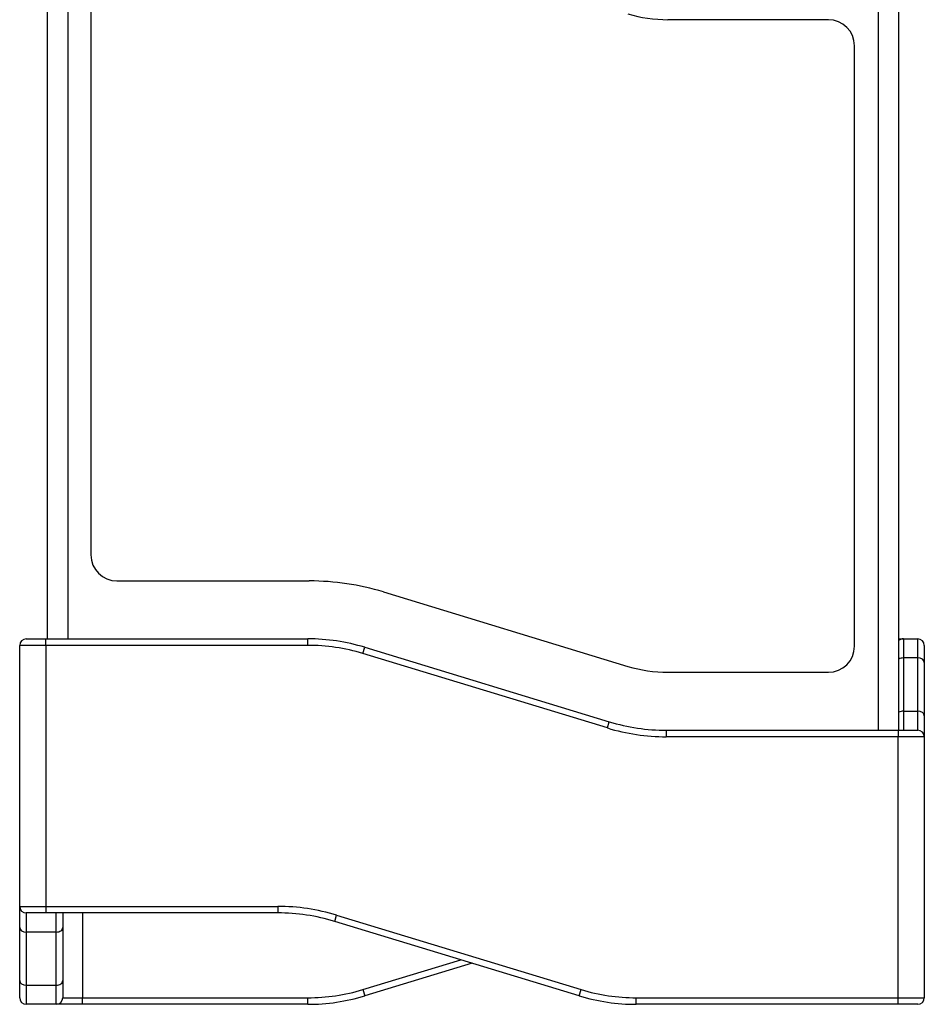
# Model space of a CAD drawing. Header units: millimetres. Extents: x 0 to 841, y 0 to 594.
# Tile 3 of 24: x 247 to 316, y 140 to 215. Entities that reach past the tile are written whole.
import ezdxf

# ---------------------------------------------------------------- set-up
doc = ezdxf.new("R2010")
doc.units = ezdxf.units.MM
for name, color, linetype in [('BOT-V6.0', 7, 'Continuous'), ('Default', 7, 'Continuous'), ('FRONT_E90-V6.0', 7, 'Continuous'), ('贴纸', 7, 'Continuous')]:
    doc.layers.add(name, color=color, linetype=linetype)

# ---------------------------------------------------------------- blocks, each defined once
blk = doc.blocks.new('SE1')
at = {"layer": 'BOT-V6.0', "color": 7, "linetype": 'Continuous'}
for p, q in [((2.1, 109.86), (2.1, 28)), ((3.68, 109.86), (3.68, 28)), ((65.78, 21), (65.78, 102.86)), ((67.36, 21), (67.36, 102.86))]:
    blk.add_line(p, q, dxfattribs=at)
at = {"layer": 'FRONT_E90-V6.0', "color": 7, "linetype": 'Continuous'}
for p, q in [((0.5, 28), (2, 28)), ((2, 28), (22.068, 28)), ((2, 27.5), (2, 28)), ((22.068, 27.5), (22.068, 28)), ((67.36, 28), (67.7, 28)), ((67.7, 28), (68.8, 28)), ((67.7, 28), (67.7, 26.536)), ((68.8, 26.536), (68.8, 28)), ((0, 7.5), (0, 27.5)), ((2, 27.5), (0, 27.5)), ((22.068, 27.5), (2, 27.5)), ((2, 27.5), (2, 7.5)), ((26.29, 26.872), (26.435, 27.35)), ((26.435, 27.35), (45.165, 21.65)), ((69.3, 27.5), (69.3, 26.182)), ((45.019, 21.172), (26.29, 26.872)), ((68.8, 26.536), (67.7, 26.536)), ((67.7, 26.536), (67.7, 22.464)), ((68.8, 22.464), (68.8, 26.536)), ((69.3, 26.182), (69.3, 22.111)), ((67.7, 22.464), (68.8, 22.464)), ((67.7, 22.464), (67.7, 21)), ((68.8, 21), (68.8, 22.464)), ((69.3, 22.111), (69.3, 20.5)), ((45.019, 21.172), (45.165, 21.65)), ((49.532, 21), (67.3, 21)), ((49.532, 21), (49.532, 20.5)), ((67.3, 20.5), (49.532, 20.5)), ((67.3, 21), (68.8, 21)), ((67.3, 21), (67.3, 20.5)), ((67.3, 0.5), (67.3, 20.5)), ((69.3, 20.5), (67.3, 20.5)), ((69.3, 20.5), (69.3, 0.5)), ((0, 5.889), (0, 7.5)), ((0, 7.5), (2, 7.5)), ((2, 7), (0.5, 7)), ((0.5, 7), (0.5, 5.536)), ((2, 7.5), (19.768, 7.5)), ((2, 7.5), (2, 7)), ((19.768, 7), (2, 7)), ((2.8, 5.536), (2.8, 7)), ((3.3, 7), (3.3, 5.889)), ((4.8, 7), (4.8, 0.5)), ((19.768, 7.5), (19.768, 7)), ((24.135, 6.35), (24.281, 6.828)), ((24.281, 6.828), (43.01, 1.128)), ((42.865, 0.65), (24.135, 6.35)), ((0, 1.818), (0, 5.889)), ((2.8, 5.536), (0.5, 5.536)), ((0.5, 5.536), (0.5, 1.464)), ((2.8, 1.464), (2.8, 5.536)), ((3.3, 5.889), (3.3, 1.818)), ((26.29, 1.128), (33.791, 3.411)), ((34.65, 3.15), (26.435, 0.65)), ((0, 0.5), (0, 1.818)), ((3.3, 1.818), (3.3, 0.5)), ((0.5, 1.464), (2.8, 1.464)), ((0.5, 1.464), (0.5, 0)), ((2.8, 0), (2.8, 1.464)), ((26.29, 1.128), (26.435, 0.65)), ((42.865, 0.65), (43.01, 1.128)), ((2.8, 0), (0.5, 0)), ((4.8, 0), (2.8, 0)), ((3.3, 0.5), (4.8, 0.5)), ((4.8, 0.5), (22.068, 0.5)), ((4.8, 0), (4.8, 0.5)), ((22.068, 0), (4.8, 0)), ((22.068, 0), (22.068, 0.5)), ((47.232, 0.5), (67.3, 0.5)), ((47.232, 0), (47.232, 0.5)), ((67.3, 0), (47.232, 0)), ((67.3, 0.5), (69.3, 0.5)), ((67.3, 0), (67.3, 0.5)), ((68.8, 0), (67.3, 0))]:
    blk.add_line(p, q, dxfattribs=at)
for centre, radius, start, end in [((0.5, 27.5), 0.5, 90, 180), ((22.068, 13), 15, 73.07249, 90), ((67.7, 27.5), 0.5, 90, 132.84364), ((68.8, 27.5), 0.5, 0, 90), ((22.068, 13), 14.5, 73.07249, 90), ((49.532, 36), 15.5, 253.07249, 270), ((49.532, 36), 15, 253.07249, 270), ((68.8, 20.5), 0.5, 0, 90), ((0.5, 7.5), 0.5, 180, 270), ((19.768, -8), 15.5, 73.07249, 90), ((19.768, -8), 15, 73.07249, 90), ((22.068, 15), 14.5, 270, 286.92751), ((47.232, 15), 14.5, 253.07249, 270), ((0.5, 0.5), 0.5, 180, 270), ((2.8, 0.5), 0.5, 270, 0), ((22.068, 15), 15, 270, 286.92751), ((47.232, 15), 15, 253.07249, 270), ((68.8, 0.5), 0.5, 270, 0)]:
    blk.add_arc(centre, radius, start, end, dxfattribs=at)
for centre, start_param, end_param in [((67.7, 26.182), 4.712389, 5.460152), ((68.8, 26.182), 3.141593, 4.712389), ((67.7, 22.111), 4.712389, 5.460152), ((68.8, 22.111), 3.141593, 4.712389), ((0.5, 5.889), 0, 1.570796), ((2.8, 5.889), 1.570796, 3.141593), ((0.5, 1.818), 0, 1.570796), ((2.8, 1.818), 1.570796, 3.141593)]:
    blk.add_ellipse(centre, major_axis=(-0.5, 0), ratio=0.707107, start_param=start_param, end_param=end_param, dxfattribs=at)
at = {"layer": '贴纸', "color": 7, "linetype": 'Continuous'}
for p, q in [((5.453, 80.436), (5.453, 34.436)), ((61.95, 75.436), (49.651, 75.436)), ((63.95, 27.436), (63.95, 73.436)), ((7.453, 32.436), (22.187, 32.436)), ((27.864, 31.591), (46.594, 25.891)), ((49.651, 25.436), (61.95, 25.436))]:
    blk.add_line(p, q, dxfattribs=at)
for centre, radius, start, end in [((49.651, 85.936), 10.5, 253.07249, 270), ((61.95, 73.436), 2, 0, 90), ((7.453, 34.436), 2, 180, 270), ((22.187, 12.936), 19.5, 73.07249, 90), ((61.95, 27.436), 2, 270, 0), ((49.651, 35.936), 10.5, 253.07249, 270)]:
    blk.add_arc(centre, radius, start, end, dxfattribs=at)

msp = doc.modelspace()

# ---------------------------------------------------------------- block references
at = {"layer": 'Default', "color": 7}
msp.add_blockref('SE1', (247.075, 139.998), dxfattribs=at)

doc.saveas('drawing.dxf')
